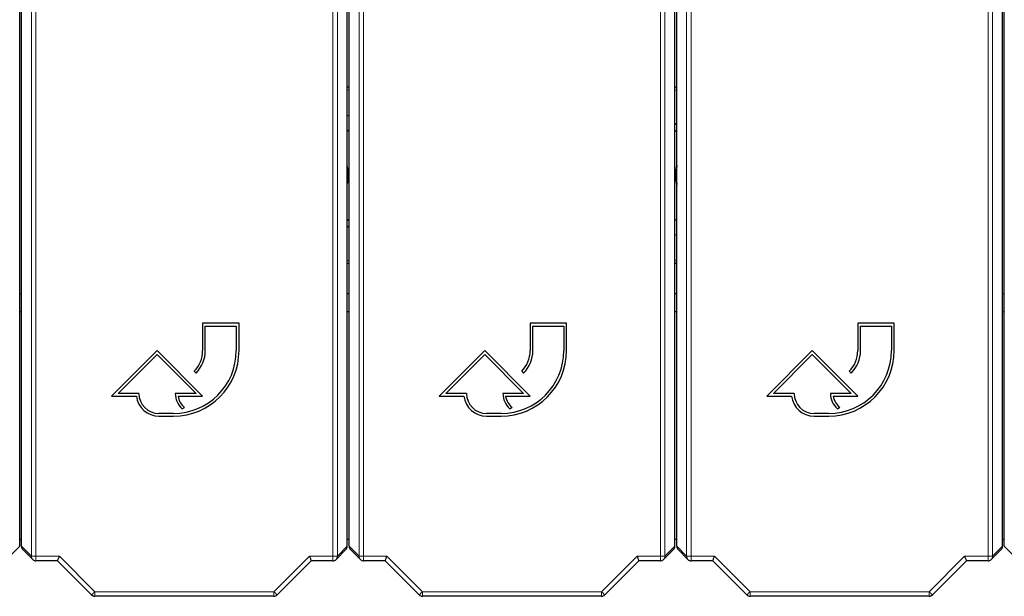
# Model space of a CAD drawing. Header units: millimetres. Extents: x 5 to 418, y 2 to 292.
# Tile 4 of 50: x 77 to 104, y 91 to 107. Entities that reach past the tile are written whole.
import ezdxf

# ---------------------------------------------------------------- set-up
doc = ezdxf.new("R2010")
doc.units = ezdxf.units.MM

msp = doc.modelspace()

# ---------------------------------------------------------------- linework, layer by layer
at = {"color": 7, "linetype": 'Continuous', "lineweight": 18}
for p, q in [((76.9938, 92.4165), (76.9938, 115.9996)), ((77.1188, 115.9996), (77.1188, 92.4165)), ((85.2733, 92.4165), (85.2733, 115.9996)), ((85.3983, 115.9996), (85.3983, 92.4165)), ((85.9938, 92.4165), (85.9938, 115.9996)), ((86.1188, 115.9996), (86.1188, 92.4165)), ((94.2733, 92.4165), (94.2733, 115.9996)), ((94.3983, 115.9996), (94.3983, 92.4165)), ((94.9938, 92.4165), (94.9938, 115.9996)), ((95.1188, 115.9996), (95.1188, 92.4165)), ((103.2733, 92.4165), (103.2733, 115.9996)), ((103.3983, 115.9996), (103.3983, 92.4165)), ((85.7211, 105.2078), (85.6711, 105.2345)), ((94.7211, 105.2345), (94.6711, 105.2078)), ((85.6711, 100.5284), (85.7211, 100.5551)), ((94.6711, 100.5551), (94.7211, 100.5284)), ((76.3983, 92.4165), (76.6711, 92.6893)), ((76.7211, 92.6893), (76.9938, 92.4165)), ((85.3983, 92.4165), (85.6711, 92.6893)), ((85.7211, 92.6893), (85.9938, 92.4165)), ((94.3983, 92.4165), (94.6711, 92.6893)), ((94.7211, 92.6893), (94.9938, 92.4165)), ((103.3983, 92.4165), (103.6711, 92.6893)), ((103.7211, 92.6893), (103.9938, 92.4165)), ((76.9938, 92.4165), (77.1188, 92.4165)), ((77.1188, 92.4165), (77.7613, 92.4165)), ((77.1188, 92.2915), (77.1188, 92.4165)), ((77.7613, 92.4165), (78.7364, 91.4414)), ((83.6557, 91.4414), (84.6308, 92.4165)), ((84.6308, 92.4165), (85.2733, 92.4165)), ((85.2733, 92.4165), (85.3983, 92.4165)), ((85.2733, 92.4165), (85.2733, 92.2915)), ((85.9938, 92.4165), (86.1188, 92.4165)), ((86.1188, 92.4165), (86.7613, 92.4165)), ((86.1188, 92.2915), (86.1188, 92.4165)), ((86.7613, 92.4165), (87.7364, 91.4414)), ((92.6557, 91.4414), (93.6308, 92.4165)), ((93.6308, 92.4165), (94.2733, 92.4165)), ((94.2733, 92.4165), (94.3983, 92.4165)), ((94.2733, 92.4165), (94.2733, 92.2915)), ((94.9938, 92.4165), (95.1188, 92.4165)), ((95.1188, 92.4165), (95.7613, 92.4165)), ((95.1188, 92.2915), (95.1188, 92.4165)), ((95.7613, 92.4165), (96.7364, 91.4414)), ((101.6557, 91.4414), (102.6308, 92.4165)), ((102.6308, 92.4165), (103.2733, 92.4165)), ((103.2733, 92.4165), (103.2733, 92.2915)), ((103.2733, 92.4165), (103.3983, 92.4165)), ((78.7364, 91.4414), (83.6557, 91.4414)), ((78.7364, 91.3165), (78.7364, 91.4414)), ((83.6557, 91.3165), (83.6557, 91.4414)), ((87.7364, 91.4414), (92.6557, 91.4414)), ((87.7364, 91.3165), (87.7364, 91.4414)), ((92.6557, 91.3165), (92.6557, 91.4414)), ((96.7364, 91.4414), (101.6557, 91.4414)), ((96.7364, 91.3165), (96.7364, 91.4414)), ((101.6557, 91.3165), (101.6557, 91.4414))]:
    msp.add_line(p, q, dxfattribs=at)
at = {"color": 7, "linetype": 'Continuous', "lineweight": 25}
for p, q in [((76.6711, 92.6893), (76.6711, 109.28)), ((76.7211, 92.6893), (76.7211, 109.28)), ((85.6711, 92.6893), (85.6711, 109.28)), ((85.7211, 92.6893), (85.7211, 109.28)), ((94.6711, 92.6893), (94.6711, 109.28)), ((94.7211, 92.6893), (94.7211, 109.28)), ((103.6711, 92.6893), (103.6711, 109.28)), ((103.7211, 92.6893), (103.7211, 109.28)), ((85.6711, 105.3156), (85.7211, 105.2898)), ((94.6711, 105.2898), (94.7211, 105.3156)), ((85.6711, 104.5276), (85.7211, 104.5164)), ((94.6711, 104.2647), (94.7211, 104.3189)), ((85.6711, 104.1312), (85.7211, 104.0801)), ((94.6711, 104.0801), (94.7211, 104.1312)), ((85.7211, 101.6828), (85.6711, 101.6317)), ((85.7211, 101.4983), (85.6711, 101.444)), ((94.7211, 101.6317), (94.6711, 101.6828)), ((94.7211, 101.2353), (94.6711, 101.2465)), ((85.7211, 100.4731), (85.6711, 100.4473)), ((76.6711, 99.6314), (76.7211, 99.6314)), ((85.6711, 99.6314), (85.7211, 99.6314)), ((94.6711, 99.6314), (94.7211, 99.6314)), ((103.6711, 99.6314), (103.7211, 99.6314)), ((76.7211, 99.1315), (76.6711, 99.1315)), ((85.7211, 99.1315), (85.6711, 99.1315)), ((94.7211, 99.1315), (94.6711, 99.1315)), ((103.7211, 99.1315), (103.6711, 99.1315)), ((82.6961, 98.8142), (81.6961, 98.8142)), ((81.6961, 98.8142), (81.6961, 98.0642)), ((81.7711, 98.0642), (81.7711, 98.7392)), ((81.7711, 98.7392), (82.6211, 98.7392)), ((82.6211, 98.7392), (82.6211, 98.0642)), ((82.6961, 98.0642), (82.6961, 98.8142)), ((91.6961, 98.8142), (90.6961, 98.8142)), ((90.6961, 98.8142), (90.6961, 98.0642)), ((90.7711, 98.0642), (90.7711, 98.7392)), ((90.7711, 98.7392), (91.6211, 98.7392)), ((91.6211, 98.7392), (91.6211, 98.0642)), ((91.6961, 98.0642), (91.6961, 98.8142)), ((100.6961, 98.8142), (99.6961, 98.8142)), ((99.6961, 98.8142), (99.6961, 98.0642)), ((99.7711, 98.0642), (99.7711, 98.7392)), ((99.7711, 98.7392), (100.6211, 98.7392)), ((100.6211, 98.7392), (100.6211, 98.0642)), ((100.6961, 98.0642), (100.6961, 98.8142)), ((80.4461, 98.0642), (79.1961, 96.8142)), ((79.3771, 96.8892), (80.4461, 97.9582)), ((81.6961, 96.8142), (80.4461, 98.0642)), ((80.4461, 97.9582), (81.515, 96.8892)), ((89.4461, 98.0642), (88.1961, 96.8142)), ((88.3771, 96.8892), (89.4461, 97.9582)), ((90.6961, 96.8142), (89.4461, 98.0642)), ((89.4461, 97.9582), (90.515, 96.8892)), ((98.4461, 98.0642), (97.1961, 96.8142)), ((97.3771, 96.8892), (98.4461, 97.9582)), ((99.6961, 96.8142), (98.4461, 98.0642)), ((98.4461, 97.9582), (99.515, 96.8892)), ((81.4617, 97.4985), (81.5148, 97.4455)), ((90.4617, 97.4985), (90.5148, 97.4455)), ((99.4617, 97.4985), (99.5148, 97.4455)), ((79.9461, 96.8892), (79.3771, 96.8892)), ((81.515, 96.8892), (80.9461, 96.8892)), ((88.9461, 96.8892), (88.3771, 96.8892)), ((90.515, 96.8892), (89.9461, 96.8892)), ((97.9461, 96.8892), (97.3771, 96.8892)), ((99.515, 96.8892), (98.9461, 96.8892)), ((79.1961, 96.8142), (79.8756, 96.8142)), ((81.0206, 96.8142), (81.6961, 96.8142)), ((88.1961, 96.8142), (88.8756, 96.8142)), ((90.0206, 96.8142), (90.6961, 96.8142)), ((97.1961, 96.8142), (97.8756, 96.8142)), ((99.0206, 96.8142), (99.6961, 96.8142)), ((80.8961, 96.3392), (80.4961, 96.3392)), ((81.1358, 96.4651), (81.2029, 96.4986)), ((89.8961, 96.3392), (89.4961, 96.3392)), ((90.1358, 96.4651), (90.2029, 96.4986)), ((98.8961, 96.3392), (98.4961, 96.3392)), ((99.1358, 96.4651), (99.2029, 96.4986)), ((80.4961, 96.2642), (80.8961, 96.2642)), ((89.4961, 96.2642), (89.8961, 96.2642)), ((98.4961, 96.2642), (98.8961, 96.2642)), ((76.6711, 92.8814), (76.7211, 92.8814)), ((85.6711, 92.8814), (85.7211, 92.8814)), ((94.6711, 92.8814), (94.7211, 92.8814)), ((103.6711, 92.8814), (103.7211, 92.8814)), ((76.7577, 92.6009), (77.0304, 92.3281)), ((85.3617, 92.3281), (85.6344, 92.6009)), ((85.7577, 92.6009), (86.0304, 92.3281)), ((94.3617, 92.3281), (94.6344, 92.6009)), ((94.7577, 92.6009), (95.0304, 92.3281)), ((103.3617, 92.3281), (103.6344, 92.6009)), ((77.7095, 92.2915), (77.1188, 92.2915)), ((78.648, 91.353), (77.7095, 92.2915)), ((84.6826, 92.2915), (83.7441, 91.353)), ((85.2733, 92.2915), (84.6826, 92.2915)), ((86.7095, 92.2915), (86.1188, 92.2915)), ((87.648, 91.353), (86.7095, 92.2915)), ((93.6826, 92.2915), (92.7441, 91.353)), ((94.2733, 92.2915), (93.6826, 92.2915)), ((95.7095, 92.2915), (95.1188, 92.2915)), ((96.648, 91.353), (95.7095, 92.2915)), ((102.6826, 92.2915), (101.7441, 91.353)), ((103.2733, 92.2915), (102.6826, 92.2915)), ((83.6557, 91.3165), (78.7364, 91.3165)), ((92.6557, 91.3165), (87.7364, 91.3165)), ((101.6557, 91.3165), (96.7364, 91.3165))]:
    msp.add_line(p, q, dxfattribs=at)
at = {"color": 7, "linetype": 'Continuous', "lineweight": 25, "flags": 128}
for points in [[(85.6711, 102.603), (85.7023, 102.8893), (85.6711, 103.1599)], [(94.7211, 103.1302), (94.6964, 102.9099), (94.7211, 102.6327)], [(94.7211, 100.4473), (94.6981, 100.459), (94.6711, 100.4731)], [(77.7095, 92.2915), (77.7102, 92.2931), (77.7124, 92.2985), (77.7162, 92.3075), (77.7213, 92.32), (77.7277, 92.3354), (77.7352, 92.3534), (77.7434, 92.3733), (77.7522, 92.3946), (77.7613, 92.4165)], [(84.6308, 92.4165), (84.6399, 92.3946), (84.6487, 92.3733), (84.6569, 92.3534), (84.6644, 92.3354), (84.6708, 92.32), (84.6759, 92.3075), (84.6797, 92.2985), (84.6819, 92.2931), (84.6826, 92.2915)], [(86.7095, 92.2915), (86.7102, 92.2931), (86.7124, 92.2985), (86.7162, 92.3075), (86.7213, 92.32), (86.7277, 92.3354), (86.7352, 92.3534), (86.7434, 92.3733), (86.7522, 92.3946), (86.7613, 92.4165)], [(93.6308, 92.4165), (93.6399, 92.3946), (93.6487, 92.3733), (93.6569, 92.3534), (93.6644, 92.3354), (93.6708, 92.32), (93.6759, 92.3075), (93.6797, 92.2985), (93.6819, 92.2931), (93.6826, 92.2915)], [(95.7095, 92.2915), (95.7102, 92.2931), (95.7124, 92.2985), (95.7162, 92.3075), (95.7213, 92.32), (95.7277, 92.3354), (95.7352, 92.3534), (95.7434, 92.3733), (95.7522, 92.3946), (95.7613, 92.4165)], [(102.6308, 92.4165), (102.6399, 92.3946), (102.6487, 92.3733), (102.6569, 92.3534), (102.6644, 92.3354), (102.6708, 92.32), (102.6759, 92.3075), (102.6797, 92.2985), (102.6819, 92.2931), (102.6826, 92.2915)]]:
    msp.add_lwpolyline(points, dxfattribs=at)
at = {"color": 7, "linetype": 'Continuous', "lineweight": 18, "flags": 128}
for points in [[(78.648, 91.353), (78.6495, 91.3545), (78.6543, 91.3593), (78.6624, 91.3674), (78.6734, 91.3784), (78.6868, 91.3918), (78.7022, 91.4072), (78.719, 91.424), (78.7364, 91.4414)], [(83.7441, 91.353), (83.7427, 91.3545), (83.7378, 91.3593), (83.7297, 91.3674), (83.7188, 91.3784), (83.7053, 91.3918), (83.6899, 91.4072), (83.6731, 91.424), (83.6557, 91.4414)], [(87.648, 91.353), (87.6495, 91.3545), (87.6543, 91.3593), (87.6624, 91.3674), (87.6734, 91.3784), (87.6868, 91.3918), (87.7022, 91.4072), (87.719, 91.424), (87.7364, 91.4414)], [(92.7441, 91.353), (92.7427, 91.3545), (92.7378, 91.3593), (92.7297, 91.3674), (92.7188, 91.3784), (92.7053, 91.3918), (92.6899, 91.4072), (92.6731, 91.424), (92.6557, 91.4414)], [(96.648, 91.353), (96.6495, 91.3545), (96.6543, 91.3593), (96.6624, 91.3674), (96.6734, 91.3784), (96.6868, 91.3918), (96.7022, 91.4072), (96.719, 91.424), (96.7364, 91.4414)], [(101.7441, 91.353), (101.7427, 91.3545), (101.7378, 91.3593), (101.7297, 91.3674), (101.7188, 91.3784), (101.7053, 91.3918), (101.6899, 91.4072), (101.6731, 91.424), (101.6557, 91.4414)]]:
    msp.add_lwpolyline(points, dxfattribs=at)
at = {"color": 7, "linetype": 'Continuous', "lineweight": 25}
for centre, radius, start, end in [((84.4461, 102.8815), 1.25, 348.52166, 11.47834), ((95.9461, 102.8815), 1.2563, 167.19354, 192.80646), ((80.8961, 98.0642), 1.8, 270, 0), ((80.8961, 98.0642), 1.725, 270, 0), ((80.8961, 98.0642), 0.8, 315, 0), ((80.8961, 98.0642), 0.875, 315, 0), ((89.8961, 98.0642), 1.8, 270, 0), ((89.8961, 98.0642), 1.725, 270, 0), ((89.8961, 98.0642), 0.8, 315, 0), ((89.8961, 98.0642), 0.875, 315, 0), ((98.8961, 98.0642), 1.8, 270, 0), ((98.8961, 98.0642), 1.725, 270, 0), ((98.8961, 98.0642), 0.8, 315, 0), ((98.8961, 98.0642), 0.875, 315, 0), ((80.4961, 96.8892), 0.55, 180, 270), ((81.515, 96.8892), 0.5689, 180, 228.19891), ((89.4961, 96.8892), 0.55, 180, 270), ((90.515, 96.8892), 0.5689, 180, 228.19891), ((98.4961, 96.8892), 0.55, 180, 270), ((99.515, 96.8892), 0.5689, 180, 228.19891), ((80.4961, 96.8892), 0.625, 186.8921, 270), ((81.515, 96.8892), 0.5, 188.62693, 231.37356), ((89.4961, 96.8892), 0.625, 186.8921, 270), ((90.515, 96.8892), 0.5, 188.62693, 231.37356), ((98.4961, 96.8892), 0.625, 186.8921, 270), ((99.515, 96.8892), 0.5, 188.62693, 231.37356), ((77.1188, 92.4165), 0.125, 225, 270), ((85.2733, 92.4165), 0.125, 270, 315), ((86.1188, 92.4165), 0.125, 225, 270), ((94.2733, 92.4165), 0.125, 270, 315), ((95.1188, 92.4165), 0.125, 225, 270), ((103.2733, 92.4165), 0.125, 270, 315), ((78.7364, 91.4414), 0.125, 225, 270), ((83.6557, 91.4414), 0.125, 270, 315), ((87.7364, 91.4414), 0.125, 225, 270), ((92.6557, 91.4414), 0.125, 270, 315), ((96.7364, 91.4414), 0.125, 225, 270), ((101.6557, 91.4414), 0.125, 270, 315)]:
    msp.add_arc(centre, radius, start, end, dxfattribs=at)
at = {"color": 7, "linetype": 'Continuous', "lineweight": 18}
for centre, start, end in [((77.1188, 92.4165), 179.97618, 225.00028), ((85.2734, 92.4165), 314.99892, 0.02462), ((86.1188, 92.4165), 179.97538, 225.00108), ((94.2734, 92.4165), 314.99892, 0.02462), ((95.1188, 92.4165), 179.97538, 225.00108), ((103.2733, 92.4165), 314.99972, 0.02382)]:
    msp.add_arc(centre, 0.1249, start, end, dxfattribs=at)
at = {"color": 7, "linetype": 'Continuous', "lineweight": 25}
for centre, major_axis, start_param, end_param in [((76.8461, 92.6892), (0.0884, -0.0884), 3.9268385, 4.712389), ((85.546, 92.6892), (-0.0884, -0.0884), 1.5707963, 2.3563468), ((85.8461, 92.6892), (0.0884, -0.0884), 3.9268385, 4.712389), ((94.546, 92.6892), (-0.0884, -0.0884), 1.5707963, 2.3563468), ((94.8461, 92.6892), (0.0884, -0.0884), 3.9268385, 4.712389), ((103.546, 92.6892), (-0.0884, -0.0884), 1.5707963, 2.3563468)]:
    msp.add_ellipse(centre, major_axis=major_axis, ratio=0.9996955, start_param=start_param, end_param=end_param, dxfattribs=at)

doc.saveas('drawing.dxf')
